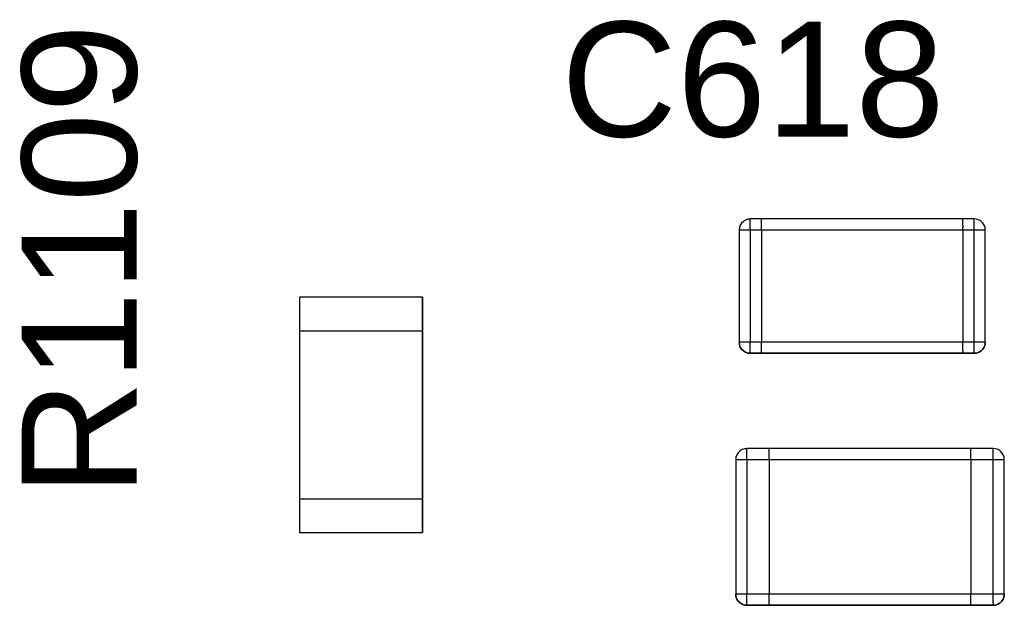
# Model space of a CAD drawing. Header units: inches. Extents: x 0 to 474, y -297 to 0.
# Tile 51 of 256: x 181.68 to 186.08, y -168.95 to -166.34. Entities that reach past the tile are written whole.
import ezdxf

# ---------------------------------------------------------------- set-up
doc = ezdxf.new("R2010")
doc.units = ezdxf.units.IN
doc.header["$MEASUREMENT"] = 0
doc.styles.add('Arial0', font='arial.ttf', dxfattribs={"height": 3.644212})

msp = doc.modelspace()

# ---------------------------------------------------------------- linework, layer by layer
at = {"color": 7, "true_color": 0xffffff}
for p, q in [((184.8961, -167.2686), (184.8951, -167.2796)), ((184.8961, -167.2686), (184.8951, -167.2796)), ((184.9001, -167.2576), (184.8961, -167.2686)), ((184.9001, -167.2576), (184.8961, -167.2686)), ((184.9061, -167.2486), (184.9001, -167.2576)), ((184.9061, -167.2486), (184.9001, -167.2576)), ((184.9141, -167.2406), (184.9061, -167.2486)), ((184.9141, -167.2406), (184.9061, -167.2486)), ((184.9231, -167.2346), (184.9141, -167.2406)), ((184.9231, -167.2346), (184.9141, -167.2406)), ((184.9341, -167.2306), (184.9231, -167.2346)), ((184.9341, -167.2306), (184.9231, -167.2346)), ((184.9451, -167.2296), (184.9341, -167.2306)), ((184.9451, -167.2306), (184.9341, -167.2306)), ((184.9951, -167.2296), (184.9451, -167.2296)), ((184.9451, -167.2296), (184.9451, -167.2306)), ((184.9951, -167.2296), (184.9451, -167.2296)), ((184.9451, -167.2306), (184.9451, -167.2296)), ((184.9451, -167.2346), (184.9451, -167.2306)), ((184.9451, -167.2406), (184.9451, -167.2346)), ((184.9451, -167.2486), (184.9451, -167.2406)), ((184.9451, -167.2576), (184.9451, -167.2486)), ((184.9451, -167.2686), (184.9451, -167.2576)), ((184.9451, -167.2796), (184.9451, -167.2686)), ((185.8951, -167.2296), (184.9951, -167.2296)), ((184.9951, -167.2306), (184.9951, -167.2296)), ((184.9951, -167.2306), (184.9951, -167.2296)), ((185.8951, -167.2296), (184.9951, -167.2296)), ((184.9951, -167.2346), (184.9951, -167.2306)), ((184.9951, -167.2346), (184.9951, -167.2306)), ((184.9951, -167.2406), (184.9951, -167.2346)), ((184.9951, -167.2406), (184.9951, -167.2346)), ((184.9951, -167.2486), (184.9951, -167.2406)), ((184.9951, -167.2486), (184.9951, -167.2406)), ((184.9951, -167.2576), (184.9951, -167.2486)), ((184.9951, -167.2576), (184.9951, -167.2486)), ((184.9951, -167.2686), (184.9951, -167.2576)), ((184.9951, -167.2686), (184.9951, -167.2576)), ((184.9951, -167.2796), (184.9951, -167.2686)), ((184.9951, -167.2796), (184.9951, -167.2686)), ((185.9451, -167.2296), (185.8951, -167.2296)), ((185.8951, -167.2306), (185.8951, -167.2296)), ((185.9451, -167.2296), (185.8951, -167.2296)), ((185.8951, -167.2306), (185.8951, -167.2296)), ((185.8951, -167.2346), (185.8951, -167.2306)), ((185.8951, -167.2346), (185.8951, -167.2306)), ((185.8951, -167.2406), (185.8951, -167.2346)), ((185.8951, -167.2406), (185.8951, -167.2346)), ((185.8951, -167.2486), (185.8951, -167.2406)), ((185.8951, -167.2486), (185.8951, -167.2406)), ((185.8951, -167.2576), (185.8951, -167.2486)), ((185.8951, -167.2576), (185.8951, -167.2486)), ((185.8951, -167.2576), (185.8951, -167.2686)), ((185.8951, -167.2576), (185.8951, -167.2686)), ((185.8951, -167.2796), (185.8951, -167.2686)), ((185.8951, -167.2796), (185.8951, -167.2686)), ((185.9561, -167.2306), (185.9451, -167.2296)), ((185.9561, -167.2306), (185.9451, -167.2296)), ((185.9451, -167.2306), (185.9451, -167.2296)), ((185.9451, -167.2346), (185.9451, -167.2306)), ((185.9451, -167.2406), (185.9451, -167.2346)), ((185.9451, -167.2486), (185.9451, -167.2406)), ((185.9451, -167.2576), (185.9451, -167.2486)), ((185.9451, -167.2686), (185.9451, -167.2576)), ((185.9451, -167.2796), (185.9451, -167.2686)), ((185.9671, -167.2346), (185.9561, -167.2306)), ((185.9671, -167.2346), (185.9561, -167.2306)), ((185.9761, -167.2406), (185.9671, -167.2346)), ((185.9761, -167.2406), (185.9671, -167.2346)), ((185.9841, -167.2486), (185.9761, -167.2406)), ((185.9841, -167.2486), (185.9761, -167.2406)), ((185.9901, -167.2576), (185.9841, -167.2486)), ((185.9901, -167.2576), (185.9841, -167.2486)), ((185.9941, -167.2686), (185.9901, -167.2576)), ((185.9941, -167.2686), (185.9901, -167.2576)), ((185.9951, -167.2796), (185.9941, -167.2686)), ((185.9951, -167.2796), (185.9941, -167.2686)), ((184.8951, -167.2796), (184.8951, -167.7796)), ((184.8951, -167.2796), (184.8951, -167.7796)), ((184.8961, -167.2796), (184.8951, -167.2796)), ((184.9001, -167.2796), (184.8961, -167.2796)), ((184.9061, -167.2796), (184.9001, -167.2796)), ((184.9141, -167.2796), (184.9061, -167.2796)), ((184.9231, -167.2796), (184.9141, -167.2796)), ((184.9341, -167.2796), (184.9231, -167.2796)), ((184.9451, -167.2796), (184.9341, -167.2796)), ((184.9451, -167.2796), (184.9451, -167.7796)), ((184.9951, -167.2796), (184.9451, -167.2796)), ((184.9951, -167.2796), (184.9951, -167.7796)), ((184.9951, -167.2796), (184.9951, -167.7796)), ((185.8951, -167.2796), (184.9951, -167.2796)), ((185.8951, -167.2796), (185.8951, -167.7796)), ((185.8951, -167.2796), (185.8951, -167.7796)), ((185.9451, -167.2796), (185.8951, -167.2796)), ((185.9451, -167.7796), (185.9451, -167.2796)), ((185.9561, -167.2796), (185.9451, -167.2796)), ((185.9671, -167.2796), (185.9561, -167.2796)), ((185.9761, -167.2796), (185.9671, -167.2796)), ((185.9841, -167.2796), (185.9761, -167.2796)), ((185.9901, -167.2796), (185.9841, -167.2796)), ((185.9941, -167.2796), (185.9901, -167.2796)), ((185.9951, -167.2796), (185.9941, -167.2796)), ((185.9951, -167.7796), (185.9951, -167.2796)), ((185.9951, -167.7796), (185.9951, -167.2796)), ((183.48, -167.5796), (182.93, -167.5796)), ((182.93, -167.5796), (182.93, -167.7296)), ((182.93, -167.5796), (182.93, -167.7296)), ((183.48, -167.5796), (182.93, -167.5796)), ((183.48, -167.7296), (183.48, -167.5796)), ((183.48, -167.5796), (183.48, -167.7296)), ((182.93, -167.7296), (182.93, -168.4796)), ((182.93, -167.7296), (182.93, -168.4796)), ((182.93, -167.7296), (183.48, -167.7296)), ((182.93, -167.7296), (182.93, -168.4796)), ((182.93, -167.7296), (183.48, -167.7296)), ((183.48, -168.4796), (183.48, -167.7296)), ((183.48, -167.7296), (183.48, -168.4796)), ((183.48, -167.7296), (183.48, -168.4796)), ((184.8951, -167.7796), (184.8961, -167.7906)), ((184.8961, -167.7906), (184.8951, -167.7796)), ((184.8961, -167.7796), (184.8951, -167.7796)), ((184.9001, -167.7796), (184.8961, -167.7796)), ((184.8961, -167.7906), (184.9001, -167.8016)), ((184.9001, -167.8016), (184.8961, -167.7906)), ((184.9061, -167.7796), (184.9001, -167.7796)), ((184.9141, -167.7796), (184.9061, -167.7796)), ((184.9231, -167.7796), (184.9141, -167.7796)), ((184.9341, -167.7796), (184.9231, -167.7796)), ((184.9451, -167.7796), (184.9341, -167.7796)), ((184.9451, -167.7906), (184.9451, -167.7796)), ((184.9951, -167.7796), (184.9451, -167.7796)), ((184.9451, -167.8016), (184.9451, -167.7906)), ((184.9951, -167.7906), (184.9951, -167.7796)), ((184.9951, -167.7906), (184.9951, -167.7796)), ((185.8951, -167.7796), (184.9951, -167.7796)), ((184.9951, -167.8016), (184.9951, -167.7906)), ((184.9951, -167.8016), (184.9951, -167.7906)), ((185.8951, -167.7906), (185.8951, -167.7796)), ((185.8951, -167.7906), (185.8951, -167.7796)), ((185.9451, -167.7796), (185.8951, -167.7796)), ((185.8951, -167.8016), (185.8951, -167.7906)), ((185.8951, -167.8016), (185.8951, -167.7906)), ((185.9451, -167.7906), (185.9451, -167.7796)), ((185.9561, -167.7796), (185.9451, -167.7796)), ((185.9451, -167.8016), (185.9451, -167.7906)), ((185.9671, -167.7796), (185.9561, -167.7796)), ((185.9761, -167.7796), (185.9671, -167.7796)), ((185.9841, -167.7796), (185.9761, -167.7796)), ((185.9901, -167.7796), (185.9841, -167.7796)), ((185.9941, -167.7796), (185.9901, -167.7796)), ((185.9901, -167.8016), (185.9941, -167.7906)), ((185.9941, -167.7906), (185.9901, -167.8016)), ((185.9941, -167.7906), (185.9951, -167.7796)), ((185.9951, -167.7796), (185.9941, -167.7906)), ((185.9951, -167.7796), (185.9941, -167.7796)), ((184.9001, -167.8016), (184.9061, -167.8106)), ((184.9061, -167.8106), (184.9001, -167.8016)), ((184.9061, -167.8106), (184.9141, -167.8186)), ((184.9141, -167.8186), (184.9061, -167.8106)), ((184.9141, -167.8186), (184.9231, -167.8246)), ((184.9231, -167.8246), (184.9141, -167.8186)), ((184.9231, -167.8246), (184.9341, -167.8286)), ((184.9341, -167.8286), (184.9231, -167.8246)), ((184.9341, -167.8286), (184.9451, -167.8286)), ((184.9451, -167.8296), (184.9341, -167.8286)), ((184.9451, -167.8106), (184.9451, -167.8016)), ((184.9451, -167.8186), (184.9451, -167.8106)), ((184.9451, -167.8246), (184.9451, -167.8186)), ((184.9451, -167.8286), (184.9451, -167.8246)), ((184.9451, -167.8286), (184.9451, -167.8296)), ((184.9451, -167.8296), (184.9451, -167.8286)), ((184.9451, -167.8296), (184.9951, -167.8296)), ((184.9951, -167.8296), (184.9451, -167.8296)), ((184.9951, -167.8106), (184.9951, -167.8016)), ((184.9951, -167.8106), (184.9951, -167.8016)), ((184.9951, -167.8186), (184.9951, -167.8106)), ((184.9951, -167.8186), (184.9951, -167.8106)), ((184.9951, -167.8246), (184.9951, -167.8186)), ((184.9951, -167.8246), (184.9951, -167.8186)), ((184.9951, -167.8286), (184.9951, -167.8246)), ((184.9951, -167.8286), (184.9951, -167.8246)), ((184.9951, -167.8296), (184.9951, -167.8286)), ((184.9951, -167.8296), (184.9951, -167.8286)), ((184.9951, -167.8296), (185.8951, -167.8296)), ((185.8951, -167.8296), (184.9951, -167.8296)), ((185.8951, -167.8106), (185.8951, -167.8016)), ((185.8951, -167.8106), (185.8951, -167.8016)), ((185.8951, -167.8186), (185.8951, -167.8106)), ((185.8951, -167.8186), (185.8951, -167.8106)), ((185.8951, -167.8186), (185.8951, -167.8246)), ((185.8951, -167.8186), (185.8951, -167.8246)), ((185.8951, -167.8286), (185.8951, -167.8246)), ((185.8951, -167.8286), (185.8951, -167.8246)), ((185.8951, -167.8296), (185.8951, -167.8286)), ((185.8951, -167.8296), (185.8951, -167.8286)), ((185.8951, -167.8296), (185.9451, -167.8296)), ((185.9451, -167.8296), (185.8951, -167.8296)), ((185.9451, -167.8106), (185.9451, -167.8016)), ((185.9451, -167.8186), (185.9451, -167.8106)), ((185.9451, -167.8246), (185.9451, -167.8186)), ((185.9451, -167.8286), (185.9451, -167.8246)), ((185.9451, -167.8296), (185.9561, -167.8286)), ((185.9561, -167.8286), (185.9451, -167.8296)), ((185.9451, -167.8296), (185.9451, -167.8286)), ((185.9561, -167.8286), (185.9671, -167.8246)), ((185.9671, -167.8246), (185.9561, -167.8286)), ((185.9671, -167.8246), (185.9761, -167.8186)), ((185.9761, -167.8186), (185.9671, -167.8246)), ((185.9761, -167.8186), (185.9841, -167.8106)), ((185.9841, -167.8106), (185.9761, -167.8186)), ((185.9841, -167.8106), (185.9901, -167.8016)), ((185.9901, -167.8016), (185.9841, -167.8106)), ((184.885, -168.2826), (184.881, -168.2936)), ((184.885, -168.2826), (184.881, -168.2936)), ((184.885, -168.2826), (184.881, -168.2936)), ((184.891, -168.2736), (184.885, -168.2826)), ((184.891, -168.2736), (184.885, -168.2826)), ((184.891, -168.2736), (184.885, -168.2826)), ((184.899, -168.2656), (184.891, -168.2736)), ((184.899, -168.2656), (184.891, -168.2736)), ((184.899, -168.2656), (184.891, -168.2736)), ((184.908, -168.2596), (184.899, -168.2656)), ((184.908, -168.2596), (184.899, -168.2656)), ((184.908, -168.2596), (184.899, -168.2656)), ((184.919, -168.2556), (184.908, -168.2596)), ((184.919, -168.2556), (184.908, -168.2596)), ((184.919, -168.2556), (184.908, -168.2596)), ((184.93, -168.2546), (184.919, -168.2556)), ((184.93, -168.2546), (184.919, -168.2556)), ((184.93, -168.2556), (184.919, -168.2556)), ((185.03, -168.2546), (184.93, -168.2546)), ((184.93, -168.2546), (184.93, -168.2556)), ((185.03, -168.2546), (184.93, -168.2546)), ((185.03, -168.2546), (184.93, -168.2546)), ((184.93, -168.2556), (184.93, -168.2546)), ((184.93, -168.2556), (184.93, -168.2546)), ((184.93, -168.2596), (184.93, -168.2556)), ((184.93, -168.2596), (184.93, -168.2556)), ((184.93, -168.2656), (184.93, -168.2596)), ((184.93, -168.2656), (184.93, -168.2596)), ((184.93, -168.2736), (184.93, -168.2656)), ((184.93, -168.2736), (184.93, -168.2656)), ((184.93, -168.2826), (184.93, -168.2736)), ((184.93, -168.2826), (184.93, -168.2736)), ((184.93, -168.2936), (184.93, -168.2826)), ((184.93, -168.2936), (184.93, -168.2826)), ((185.93, -168.2546), (185.03, -168.2546)), ((185.03, -168.2556), (185.03, -168.2546)), ((185.03, -168.2556), (185.03, -168.2546)), ((185.93, -168.2546), (185.03, -168.2546)), ((185.03, -168.2556), (185.03, -168.2546)), ((185.03, -168.2556), (185.03, -168.2546)), ((185.93, -168.2546), (185.03, -168.2546)), ((185.03, -168.2596), (185.03, -168.2556)), ((185.03, -168.2596), (185.03, -168.2556)), ((185.03, -168.2596), (185.03, -168.2556)), ((185.03, -168.2596), (185.03, -168.2556)), ((185.03, -168.2656), (185.03, -168.2596)), ((185.03, -168.2656), (185.03, -168.2596)), ((185.03, -168.2656), (185.03, -168.2596)), ((185.03, -168.2656), (185.03, -168.2596)), ((185.03, -168.2736), (185.03, -168.2656)), ((185.03, -168.2736), (185.03, -168.2656)), ((185.03, -168.2736), (185.03, -168.2656)), ((185.03, -168.2736), (185.03, -168.2656)), ((185.03, -168.2826), (185.03, -168.2736)), ((185.03, -168.2826), (185.03, -168.2736)), ((185.03, -168.2826), (185.03, -168.2736)), ((185.03, -168.2826), (185.03, -168.2736)), ((185.03, -168.2936), (185.03, -168.2826)), ((185.03, -168.2936), (185.03, -168.2826)), ((185.03, -168.2936), (185.03, -168.2826)), ((185.03, -168.2936), (185.03, -168.2826)), ((186.03, -168.2546), (185.93, -168.2546)), ((185.93, -168.2556), (185.93, -168.2546)), ((186.03, -168.2546), (185.93, -168.2546)), ((185.93, -168.2556), (185.93, -168.2546)), ((185.93, -168.2556), (185.93, -168.2546)), ((186.03, -168.2546), (185.93, -168.2546)), ((185.93, -168.2556), (185.93, -168.2546)), ((185.93, -168.2596), (185.93, -168.2556)), ((185.93, -168.2596), (185.93, -168.2556)), ((185.93, -168.2596), (185.93, -168.2556)), ((185.93, -168.2596), (185.93, -168.2556)), ((185.93, -168.2656), (185.93, -168.2596)), ((185.93, -168.2656), (185.93, -168.2596)), ((185.93, -168.2656), (185.93, -168.2596)), ((185.93, -168.2656), (185.93, -168.2596)), ((185.93, -168.2736), (185.93, -168.2656)), ((185.93, -168.2736), (185.93, -168.2656)), ((185.93, -168.2736), (185.93, -168.2656)), ((185.93, -168.2736), (185.93, -168.2656)), ((185.93, -168.2826), (185.93, -168.2736)), ((185.93, -168.2826), (185.93, -168.2736)), ((185.93, -168.2826), (185.93, -168.2736)), ((185.93, -168.2826), (185.93, -168.2736)), ((185.93, -168.2936), (185.93, -168.2826)), ((185.93, -168.2936), (185.93, -168.2826)), ((185.93, -168.2936), (185.93, -168.2826)), ((185.93, -168.2936), (185.93, -168.2826)), ((186.041, -168.2556), (186.03, -168.2546)), ((186.041, -168.2556), (186.03, -168.2546)), ((186.041, -168.2556), (186.03, -168.2546)), ((186.03, -168.2556), (186.03, -168.2546)), ((186.03, -168.2556), (186.03, -168.2546)), ((186.03, -168.2596), (186.03, -168.2556)), ((186.03, -168.2596), (186.03, -168.2556)), ((186.03, -168.2656), (186.03, -168.2596)), ((186.03, -168.2656), (186.03, -168.2596)), ((186.03, -168.2736), (186.03, -168.2656)), ((186.03, -168.2736), (186.03, -168.2656)), ((186.03, -168.2826), (186.03, -168.2736)), ((186.03, -168.2826), (186.03, -168.2736)), ((186.03, -168.2936), (186.03, -168.2826)), ((186.03, -168.2936), (186.03, -168.2826)), ((186.052, -168.2596), (186.041, -168.2556)), ((186.052, -168.2596), (186.041, -168.2556)), ((186.052, -168.2596), (186.041, -168.2556)), ((186.061, -168.2656), (186.052, -168.2596)), ((186.061, -168.2656), (186.052, -168.2596)), ((186.061, -168.2656), (186.052, -168.2596)), ((186.069, -168.2736), (186.061, -168.2656)), ((186.069, -168.2736), (186.061, -168.2656)), ((186.069, -168.2736), (186.061, -168.2656)), ((186.075, -168.2826), (186.069, -168.2736)), ((186.075, -168.2826), (186.069, -168.2736)), ((186.075, -168.2826), (186.069, -168.2736)), ((186.079, -168.2936), (186.075, -168.2826)), ((186.079, -168.2936), (186.075, -168.2826)), ((186.079, -168.2936), (186.075, -168.2826)), ((184.881, -168.2936), (184.88, -168.3046)), ((184.881, -168.2936), (184.88, -168.3046)), ((184.881, -168.2936), (184.88, -168.3046)), ((184.88, -168.3046), (184.88, -168.9046)), ((184.88, -168.3046), (184.88, -168.9046)), ((184.88, -168.3046), (184.88, -168.9046)), ((184.881, -168.3046), (184.88, -168.3046)), ((184.881, -168.3046), (184.88, -168.3046)), ((184.885, -168.3046), (184.881, -168.3046)), ((184.885, -168.3046), (184.881, -168.3046)), ((184.891, -168.3046), (184.885, -168.3046)), ((184.891, -168.3046), (184.885, -168.3046)), ((184.899, -168.3046), (184.891, -168.3046)), ((184.899, -168.3046), (184.891, -168.3046)), ((184.908, -168.3046), (184.899, -168.3046)), ((184.908, -168.3046), (184.899, -168.3046)), ((184.919, -168.3046), (184.908, -168.3046)), ((184.919, -168.3046), (184.908, -168.3046)), ((184.93, -168.3046), (184.919, -168.3046)), ((184.93, -168.3046), (184.919, -168.3046)), ((184.93, -168.3046), (184.93, -168.2936)), ((184.93, -168.3046), (184.93, -168.2936)), ((184.93, -168.3046), (184.93, -168.9046)), ((185.03, -168.3046), (184.93, -168.3046)), ((184.93, -168.3046), (184.93, -168.9046)), ((185.03, -168.3046), (184.93, -168.3046)), ((185.03, -168.3046), (185.03, -168.2936)), ((185.03, -168.3046), (185.03, -168.2936)), ((185.03, -168.3046), (185.03, -168.2936)), ((185.03, -168.3046), (185.03, -168.2936)), ((185.03, -168.3046), (185.03, -168.9046)), ((185.03, -168.3046), (185.03, -168.9046)), ((185.03, -168.3046), (185.03, -168.9046)), ((185.03, -168.3046), (185.03, -168.9046)), ((185.93, -168.3046), (185.03, -168.3046)), ((185.93, -168.3046), (185.03, -168.3046)), ((185.93, -168.3046), (185.93, -168.2936)), ((185.93, -168.3046), (185.93, -168.2936)), ((185.93, -168.3046), (185.93, -168.2936)), ((185.93, -168.3046), (185.93, -168.2936)), ((185.93, -168.3046), (185.93, -168.9046)), ((185.93, -168.3046), (185.93, -168.9046)), ((185.93, -168.3046), (185.93, -168.9046)), ((185.93, -168.3046), (185.93, -168.9046)), ((186.03, -168.3046), (185.93, -168.3046)), ((186.03, -168.3046), (185.93, -168.3046)), ((186.03, -168.3046), (186.03, -168.2936)), ((186.03, -168.3046), (186.03, -168.2936)), ((186.03, -168.9046), (186.03, -168.3046)), ((186.041, -168.3046), (186.03, -168.3046)), ((186.03, -168.9046), (186.03, -168.3046)), ((186.041, -168.3046), (186.03, -168.3046)), ((186.052, -168.3046), (186.041, -168.3046)), ((186.052, -168.3046), (186.041, -168.3046)), ((186.061, -168.3046), (186.052, -168.3046)), ((186.061, -168.3046), (186.052, -168.3046)), ((186.069, -168.3046), (186.061, -168.3046)), ((186.069, -168.3046), (186.061, -168.3046)), ((186.075, -168.3046), (186.069, -168.3046)), ((186.075, -168.3046), (186.069, -168.3046)), ((186.079, -168.3046), (186.075, -168.3046)), ((186.079, -168.3046), (186.075, -168.3046)), ((186.08, -168.3046), (186.079, -168.2936)), ((186.08, -168.3046), (186.079, -168.2936)), ((186.08, -168.3046), (186.079, -168.2936)), ((186.08, -168.3046), (186.079, -168.3046)), ((186.08, -168.3046), (186.079, -168.3046)), ((186.08, -168.9046), (186.08, -168.3046)), ((186.08, -168.9046), (186.08, -168.3046)), ((186.08, -168.9046), (186.08, -168.3046)), ((182.93, -168.4796), (182.93, -168.6296)), ((182.93, -168.4796), (182.93, -168.6296)), ((182.93, -168.4796), (183.48, -168.4796)), ((182.93, -168.4796), (183.48, -168.4796)), ((183.48, -168.6296), (183.48, -168.4796)), ((183.48, -168.4796), (183.48, -168.6296)), ((182.93, -168.6296), (183.48, -168.6296)), ((182.93, -168.6296), (183.48, -168.6296)), ((184.88, -168.9046), (184.881, -168.9156)), ((184.881, -168.9156), (184.88, -168.9046)), ((184.881, -168.9156), (184.88, -168.9046)), ((184.881, -168.9046), (184.88, -168.9046)), ((184.881, -168.9046), (184.88, -168.9046)), ((184.885, -168.9046), (184.881, -168.9046)), ((184.885, -168.9046), (184.881, -168.9046)), ((184.881, -168.9156), (184.885, -168.9266)), ((184.885, -168.9266), (184.881, -168.9156)), ((184.885, -168.9266), (184.881, -168.9156)), ((184.891, -168.9046), (184.885, -168.9046)), ((184.891, -168.9046), (184.885, -168.9046)), ((184.885, -168.9266), (184.891, -168.9356)), ((184.891, -168.9356), (184.885, -168.9266)), ((184.891, -168.9356), (184.885, -168.9266)), ((184.899, -168.9046), (184.891, -168.9046)), ((184.899, -168.9046), (184.891, -168.9046)), ((184.891, -168.9356), (184.899, -168.9436)), ((184.899, -168.9436), (184.891, -168.9356)), ((184.899, -168.9436), (184.891, -168.9356)), ((184.908, -168.9046), (184.899, -168.9046)), ((184.908, -168.9046), (184.899, -168.9046)), ((184.899, -168.9436), (184.908, -168.9496)), ((184.908, -168.9496), (184.899, -168.9436)), ((184.908, -168.9496), (184.899, -168.9436)), ((184.919, -168.9046), (184.908, -168.9046)), ((184.919, -168.9046), (184.908, -168.9046)), ((184.93, -168.9046), (184.919, -168.9046)), ((184.93, -168.9046), (184.919, -168.9046)), ((184.93, -168.9156), (184.93, -168.9046)), ((185.03, -168.9046), (184.93, -168.9046)), ((184.93, -168.9156), (184.93, -168.9046)), ((185.03, -168.9046), (184.93, -168.9046)), ((184.93, -168.9266), (184.93, -168.9156)), ((184.93, -168.9266), (184.93, -168.9156)), ((184.93, -168.9356), (184.93, -168.9266)), ((184.93, -168.9356), (184.93, -168.9266)), ((184.93, -168.9436), (184.93, -168.9356)), ((184.93, -168.9436), (184.93, -168.9356)), ((184.93, -168.9496), (184.93, -168.9436)), ((184.93, -168.9496), (184.93, -168.9436)), ((185.03, -168.9156), (185.03, -168.9046)), ((185.03, -168.9156), (185.03, -168.9046)), ((185.03, -168.9156), (185.03, -168.9046)), ((185.03, -168.9156), (185.03, -168.9046)), ((185.93, -168.9046), (185.03, -168.9046)), ((185.93, -168.9046), (185.03, -168.9046)), ((185.03, -168.9266), (185.03, -168.9156)), ((185.03, -168.9266), (185.03, -168.9156)), ((185.03, -168.9266), (185.03, -168.9156)), ((185.03, -168.9266), (185.03, -168.9156)), ((185.03, -168.9356), (185.03, -168.9266)), ((185.03, -168.9356), (185.03, -168.9266)), ((185.03, -168.9356), (185.03, -168.9266)), ((185.03, -168.9356), (185.03, -168.9266)), ((185.03, -168.9436), (185.03, -168.9356)), ((185.03, -168.9436), (185.03, -168.9356)), ((185.03, -168.9436), (185.03, -168.9356)), ((185.03, -168.9436), (185.03, -168.9356)), ((185.03, -168.9496), (185.03, -168.9436)), ((185.03, -168.9496), (185.03, -168.9436)), ((185.03, -168.9496), (185.03, -168.9436)), ((185.03, -168.9496), (185.03, -168.9436)), ((185.93, -168.9156), (185.93, -168.9046)), ((185.93, -168.9156), (185.93, -168.9046)), ((185.93, -168.9156), (185.93, -168.9046)), ((185.93, -168.9156), (185.93, -168.9046)), ((186.03, -168.9046), (185.93, -168.9046)), ((186.03, -168.9046), (185.93, -168.9046)), ((185.93, -168.9266), (185.93, -168.9156)), ((185.93, -168.9266), (185.93, -168.9156)), ((185.93, -168.9266), (185.93, -168.9156)), ((185.93, -168.9266), (185.93, -168.9156)), ((185.93, -168.9356), (185.93, -168.9266)), ((185.93, -168.9356), (185.93, -168.9266)), ((185.93, -168.9356), (185.93, -168.9266)), ((185.93, -168.9356), (185.93, -168.9266)), ((185.93, -168.9436), (185.93, -168.9356)), ((185.93, -168.9436), (185.93, -168.9356)), ((185.93, -168.9436), (185.93, -168.9356)), ((185.93, -168.9436), (185.93, -168.9356)), ((185.93, -168.9496), (185.93, -168.9436)), ((185.93, -168.9496), (185.93, -168.9436)), ((185.93, -168.9496), (185.93, -168.9436)), ((185.93, -168.9496), (185.93, -168.9436)), ((186.03, -168.9156), (186.03, -168.9046)), ((186.041, -168.9046), (186.03, -168.9046)), ((186.03, -168.9156), (186.03, -168.9046)), ((186.041, -168.9046), (186.03, -168.9046)), ((186.03, -168.9266), (186.03, -168.9156)), ((186.03, -168.9266), (186.03, -168.9156)), ((186.03, -168.9356), (186.03, -168.9266)), ((186.03, -168.9356), (186.03, -168.9266)), ((186.03, -168.9436), (186.03, -168.9356)), ((186.03, -168.9436), (186.03, -168.9356)), ((186.03, -168.9436), (186.03, -168.9496)), ((186.03, -168.9436), (186.03, -168.9496)), ((186.052, -168.9046), (186.041, -168.9046)), ((186.052, -168.9046), (186.041, -168.9046)), ((186.061, -168.9046), (186.052, -168.9046)), ((186.061, -168.9046), (186.052, -168.9046)), ((186.052, -168.9496), (186.061, -168.9436)), ((186.061, -168.9436), (186.052, -168.9496)), ((186.061, -168.9436), (186.052, -168.9496)), ((186.069, -168.9046), (186.061, -168.9046)), ((186.069, -168.9046), (186.061, -168.9046)), ((186.061, -168.9436), (186.069, -168.9356)), ((186.069, -168.9356), (186.061, -168.9436)), ((186.069, -168.9356), (186.061, -168.9436)), ((186.075, -168.9046), (186.069, -168.9046)), ((186.075, -168.9046), (186.069, -168.9046)), ((186.069, -168.9356), (186.075, -168.9266)), ((186.075, -168.9266), (186.069, -168.9356)), ((186.075, -168.9266), (186.069, -168.9356)), ((186.079, -168.9046), (186.075, -168.9046)), ((186.079, -168.9046), (186.075, -168.9046)), ((186.075, -168.9266), (186.079, -168.9156)), ((186.079, -168.9156), (186.075, -168.9266)), ((186.079, -168.9156), (186.075, -168.9266)), ((186.079, -168.9156), (186.08, -168.9046)), ((186.08, -168.9046), (186.079, -168.9156)), ((186.08, -168.9046), (186.079, -168.9156)), ((186.08, -168.9046), (186.079, -168.9046)), ((186.08, -168.9046), (186.079, -168.9046)), ((184.908, -168.9496), (184.919, -168.9536)), ((184.919, -168.9536), (184.908, -168.9496)), ((184.919, -168.9536), (184.908, -168.9496)), ((184.919, -168.9536), (184.93, -168.9536)), ((184.93, -168.9546), (184.919, -168.9536)), ((184.93, -168.9546), (184.919, -168.9536)), ((184.93, -168.9536), (184.93, -168.9496)), ((184.93, -168.9536), (184.93, -168.9496)), ((184.93, -168.9536), (184.93, -168.9546)), ((184.93, -168.9546), (184.93, -168.9536)), ((184.93, -168.9546), (184.93, -168.9536)), ((184.93, -168.9546), (185.03, -168.9546)), ((185.03, -168.9546), (184.93, -168.9546)), ((185.03, -168.9546), (184.93, -168.9546)), ((185.03, -168.9536), (185.03, -168.9496)), ((185.03, -168.9536), (185.03, -168.9496)), ((185.03, -168.9536), (185.03, -168.9496)), ((185.03, -168.9536), (185.03, -168.9496)), ((185.03, -168.9546), (185.03, -168.9536)), ((185.03, -168.9546), (185.03, -168.9536)), ((185.03, -168.9546), (185.03, -168.9536)), ((185.03, -168.9546), (185.03, -168.9536)), ((185.03, -168.9546), (185.93, -168.9546)), ((185.93, -168.9546), (185.03, -168.9546)), ((185.93, -168.9546), (185.03, -168.9546)), ((185.93, -168.9536), (185.93, -168.9496)), ((185.93, -168.9536), (185.93, -168.9496)), ((185.93, -168.9536), (185.93, -168.9496)), ((185.93, -168.9536), (185.93, -168.9496)), ((185.93, -168.9546), (185.93, -168.9536)), ((185.93, -168.9546), (185.93, -168.9536)), ((185.93, -168.9546), (185.93, -168.9536)), ((185.93, -168.9546), (185.93, -168.9536)), ((185.93, -168.9546), (186.03, -168.9546)), ((186.03, -168.9546), (185.93, -168.9546)), ((186.03, -168.9546), (185.93, -168.9546)), ((186.03, -168.9536), (186.03, -168.9496)), ((186.03, -168.9536), (186.03, -168.9496)), ((186.03, -168.9546), (186.041, -168.9536)), ((186.041, -168.9536), (186.03, -168.9546)), ((186.041, -168.9536), (186.03, -168.9546)), ((186.03, -168.9546), (186.03, -168.9536)), ((186.03, -168.9546), (186.03, -168.9536)), ((186.041, -168.9536), (186.052, -168.9496)), ((186.052, -168.9496), (186.041, -168.9536)), ((186.052, -168.9496), (186.041, -168.9536))]:
    msp.add_line(p, q, dxfattribs=at)
at = {"color": 18, "true_color": 0x000000}
for p, q in [((184.8961, -167.2686), (184.8951, -167.2796)), ((184.8961, -167.2686), (184.8951, -167.2796)), ((184.9001, -167.2576), (184.8961, -167.2686)), ((184.9001, -167.2576), (184.8961, -167.2686)), ((184.9061, -167.2486), (184.9001, -167.2576)), ((184.9061, -167.2486), (184.9001, -167.2576)), ((184.9141, -167.2406), (184.9061, -167.2486)), ((184.9141, -167.2406), (184.9061, -167.2486)), ((184.9231, -167.2346), (184.9141, -167.2406)), ((184.9231, -167.2346), (184.9141, -167.2406)), ((184.9341, -167.2306), (184.9231, -167.2346)), ((184.9341, -167.2306), (184.9231, -167.2346)), ((184.9451, -167.2296), (184.9341, -167.2306)), ((184.9451, -167.2306), (184.9341, -167.2306)), ((184.9951, -167.2296), (184.9451, -167.2296)), ((184.9451, -167.2296), (184.9451, -167.2306)), ((184.9951, -167.2296), (184.9451, -167.2296)), ((184.9451, -167.2306), (184.9451, -167.2296)), ((184.9451, -167.2346), (184.9451, -167.2306)), ((184.9451, -167.2406), (184.9451, -167.2346)), ((184.9451, -167.2486), (184.9451, -167.2406)), ((184.9451, -167.2576), (184.9451, -167.2486)), ((184.9451, -167.2686), (184.9451, -167.2576)), ((184.9451, -167.2796), (184.9451, -167.2686)), ((185.8951, -167.2296), (184.9951, -167.2296)), ((184.9951, -167.2306), (184.9951, -167.2296)), ((184.9951, -167.2306), (184.9951, -167.2296)), ((185.8951, -167.2296), (184.9951, -167.2296)), ((184.9951, -167.2346), (184.9951, -167.2306)), ((184.9951, -167.2346), (184.9951, -167.2306)), ((184.9951, -167.2406), (184.9951, -167.2346)), ((184.9951, -167.2406), (184.9951, -167.2346)), ((184.9951, -167.2486), (184.9951, -167.2406)), ((184.9951, -167.2486), (184.9951, -167.2406)), ((184.9951, -167.2576), (184.9951, -167.2486)), ((184.9951, -167.2576), (184.9951, -167.2486)), ((184.9951, -167.2686), (184.9951, -167.2576)), ((184.9951, -167.2686), (184.9951, -167.2576)), ((184.9951, -167.2796), (184.9951, -167.2686)), ((184.9951, -167.2796), (184.9951, -167.2686)), ((185.9451, -167.2296), (185.8951, -167.2296)), ((185.8951, -167.2306), (185.8951, -167.2296)), ((185.9451, -167.2296), (185.8951, -167.2296)), ((185.8951, -167.2306), (185.8951, -167.2296)), ((185.8951, -167.2346), (185.8951, -167.2306)), ((185.8951, -167.2346), (185.8951, -167.2306)), ((185.8951, -167.2406), (185.8951, -167.2346)), ((185.8951, -167.2406), (185.8951, -167.2346)), ((185.8951, -167.2486), (185.8951, -167.2406)), ((185.8951, -167.2486), (185.8951, -167.2406)), ((185.8951, -167.2576), (185.8951, -167.2486)), ((185.8951, -167.2576), (185.8951, -167.2486)), ((185.8951, -167.2576), (185.8951, -167.2686)), ((185.8951, -167.2576), (185.8951, -167.2686)), ((185.8951, -167.2796), (185.8951, -167.2686)), ((185.8951, -167.2796), (185.8951, -167.2686)), ((185.9561, -167.2306), (185.9451, -167.2296)), ((185.9561, -167.2306), (185.9451, -167.2296)), ((185.9451, -167.2306), (185.9451, -167.2296)), ((185.9451, -167.2346), (185.9451, -167.2306)), ((185.9451, -167.2406), (185.9451, -167.2346)), ((185.9451, -167.2486), (185.9451, -167.2406)), ((185.9451, -167.2576), (185.9451, -167.2486)), ((185.9451, -167.2686), (185.9451, -167.2576)), ((185.9451, -167.2796), (185.9451, -167.2686)), ((185.9671, -167.2346), (185.9561, -167.2306)), ((185.9671, -167.2346), (185.9561, -167.2306)), ((185.9761, -167.2406), (185.9671, -167.2346)), ((185.9761, -167.2406), (185.9671, -167.2346)), ((185.9841, -167.2486), (185.9761, -167.2406)), ((185.9841, -167.2486), (185.9761, -167.2406)), ((185.9901, -167.2576), (185.9841, -167.2486)), ((185.9901, -167.2576), (185.9841, -167.2486)), ((185.9941, -167.2686), (185.9901, -167.2576)), ((185.9941, -167.2686), (185.9901, -167.2576)), ((185.9951, -167.2796), (185.9941, -167.2686)), ((185.9951, -167.2796), (185.9941, -167.2686)), ((184.8951, -167.2796), (184.8951, -167.7796)), ((184.8951, -167.2796), (184.8951, -167.7796)), ((184.8961, -167.2796), (184.8951, -167.2796)), ((184.9001, -167.2796), (184.8961, -167.2796)), ((184.9061, -167.2796), (184.9001, -167.2796)), ((184.9141, -167.2796), (184.9061, -167.2796)), ((184.9231, -167.2796), (184.9141, -167.2796)), ((184.9341, -167.2796), (184.9231, -167.2796)), ((184.9451, -167.2796), (184.9341, -167.2796)), ((184.9451, -167.2796), (184.9451, -167.7796)), ((184.9951, -167.2796), (184.9451, -167.2796)), ((184.9951, -167.2796), (184.9951, -167.7796)), ((184.9951, -167.2796), (184.9951, -167.7796)), ((185.8951, -167.2796), (184.9951, -167.2796)), ((185.8951, -167.2796), (185.8951, -167.7796)), ((185.8951, -167.2796), (185.8951, -167.7796)), ((185.9451, -167.2796), (185.8951, -167.2796)), ((185.9451, -167.7796), (185.9451, -167.2796)), ((185.9561, -167.2796), (185.9451, -167.2796)), ((185.9671, -167.2796), (185.9561, -167.2796)), ((185.9761, -167.2796), (185.9671, -167.2796)), ((185.9841, -167.2796), (185.9761, -167.2796)), ((185.9901, -167.2796), (185.9841, -167.2796)), ((185.9941, -167.2796), (185.9901, -167.2796)), ((185.9951, -167.2796), (185.9941, -167.2796)), ((185.9951, -167.7796), (185.9951, -167.2796)), ((185.9951, -167.7796), (185.9951, -167.2796)), ((183.48, -167.5796), (182.93, -167.5796)), ((182.93, -167.5796), (182.93, -167.7296)), ((182.93, -167.5796), (182.93, -167.7296)), ((183.48, -167.5796), (182.93, -167.5796)), ((183.48, -167.7296), (183.48, -167.5796)), ((183.48, -167.5796), (183.48, -167.7296)), ((182.93, -167.7296), (182.93, -168.4796)), ((182.93, -167.7296), (182.93, -168.4796)), ((182.93, -167.7296), (183.48, -167.7296)), ((182.93, -167.7296), (182.93, -168.4796)), ((182.93, -167.7296), (183.48, -167.7296)), ((183.48, -168.4796), (183.48, -167.7296)), ((183.48, -167.7296), (183.48, -168.4796)), ((183.48, -167.7296), (183.48, -168.4796)), ((184.8951, -167.7796), (184.8961, -167.7906)), ((184.8961, -167.7906), (184.8951, -167.7796)), ((184.8961, -167.7796), (184.8951, -167.7796)), ((184.9001, -167.7796), (184.8961, -167.7796)), ((184.8961, -167.7906), (184.9001, -167.8016)), ((184.9001, -167.8016), (184.8961, -167.7906)), ((184.9061, -167.7796), (184.9001, -167.7796)), ((184.9141, -167.7796), (184.9061, -167.7796)), ((184.9231, -167.7796), (184.9141, -167.7796)), ((184.9341, -167.7796), (184.9231, -167.7796)), ((184.9451, -167.7796), (184.9341, -167.7796)), ((184.9451, -167.7906), (184.9451, -167.7796)), ((184.9951, -167.7796), (184.9451, -167.7796)), ((184.9451, -167.8016), (184.9451, -167.7906)), ((184.9951, -167.7906), (184.9951, -167.7796)), ((184.9951, -167.7906), (184.9951, -167.7796)), ((185.8951, -167.7796), (184.9951, -167.7796)), ((184.9951, -167.8016), (184.9951, -167.7906)), ((184.9951, -167.8016), (184.9951, -167.7906)), ((185.8951, -167.7906), (185.8951, -167.7796)), ((185.8951, -167.7906), (185.8951, -167.7796)), ((185.9451, -167.7796), (185.8951, -167.7796)), ((185.8951, -167.8016), (185.8951, -167.7906)), ((185.8951, -167.8016), (185.8951, -167.7906)), ((185.9451, -167.7906), (185.9451, -167.7796)), ((185.9561, -167.7796), (185.9451, -167.7796)), ((185.9451, -167.8016), (185.9451, -167.7906)), ((185.9671, -167.7796), (185.9561, -167.7796)), ((185.9761, -167.7796), (185.9671, -167.7796)), ((185.9841, -167.7796), (185.9761, -167.7796)), ((185.9901, -167.7796), (185.9841, -167.7796)), ((185.9941, -167.7796), (185.9901, -167.7796)), ((185.9901, -167.8016), (185.9941, -167.7906)), ((185.9941, -167.7906), (185.9901, -167.8016)), ((185.9941, -167.7906), (185.9951, -167.7796)), ((185.9951, -167.7796), (185.9941, -167.7906)), ((185.9951, -167.7796), (185.9941, -167.7796)), ((184.9001, -167.8016), (184.9061, -167.8106)), ((184.9061, -167.8106), (184.9001, -167.8016)), ((184.9061, -167.8106), (184.9141, -167.8186)), ((184.9141, -167.8186), (184.9061, -167.8106)), ((184.9141, -167.8186), (184.9231, -167.8246)), ((184.9231, -167.8246), (184.9141, -167.8186)), ((184.9231, -167.8246), (184.9341, -167.8286)), ((184.9341, -167.8286), (184.9231, -167.8246)), ((184.9341, -167.8286), (184.9451, -167.8286)), ((184.9451, -167.8296), (184.9341, -167.8286)), ((184.9451, -167.8106), (184.9451, -167.8016)), ((184.9451, -167.8186), (184.9451, -167.8106)), ((184.9451, -167.8246), (184.9451, -167.8186)), ((184.9451, -167.8286), (184.9451, -167.8246)), ((184.9451, -167.8286), (184.9451, -167.8296)), ((184.9451, -167.8296), (184.9451, -167.8286)), ((184.9451, -167.8296), (184.9951, -167.8296)), ((184.9951, -167.8296), (184.9451, -167.8296)), ((184.9951, -167.8106), (184.9951, -167.8016)), ((184.9951, -167.8106), (184.9951, -167.8016)), ((184.9951, -167.8186), (184.9951, -167.8106)), ((184.9951, -167.8186), (184.9951, -167.8106)), ((184.9951, -167.8246), (184.9951, -167.8186)), ((184.9951, -167.8246), (184.9951, -167.8186)), ((184.9951, -167.8286), (184.9951, -167.8246)), ((184.9951, -167.8286), (184.9951, -167.8246)), ((184.9951, -167.8296), (184.9951, -167.8286)), ((184.9951, -167.8296), (184.9951, -167.8286)), ((184.9951, -167.8296), (185.8951, -167.8296)), ((185.8951, -167.8296), (184.9951, -167.8296)), ((185.8951, -167.8106), (185.8951, -167.8016)), ((185.8951, -167.8106), (185.8951, -167.8016)), ((185.8951, -167.8186), (185.8951, -167.8106)), ((185.8951, -167.8186), (185.8951, -167.8106)), ((185.8951, -167.8186), (185.8951, -167.8246)), ((185.8951, -167.8186), (185.8951, -167.8246)), ((185.8951, -167.8286), (185.8951, -167.8246)), ((185.8951, -167.8286), (185.8951, -167.8246)), ((185.8951, -167.8296), (185.8951, -167.8286)), ((185.8951, -167.8296), (185.8951, -167.8286)), ((185.8951, -167.8296), (185.9451, -167.8296)), ((185.9451, -167.8296), (185.8951, -167.8296)), ((185.9451, -167.8106), (185.9451, -167.8016)), ((185.9451, -167.8186), (185.9451, -167.8106)), ((185.9451, -167.8246), (185.9451, -167.8186)), ((185.9451, -167.8286), (185.9451, -167.8246)), ((185.9451, -167.8296), (185.9561, -167.8286)), ((185.9561, -167.8286), (185.9451, -167.8296)), ((185.9451, -167.8296), (185.9451, -167.8286)), ((185.9561, -167.8286), (185.9671, -167.8246)), ((185.9671, -167.8246), (185.9561, -167.8286)), ((185.9671, -167.8246), (185.9761, -167.8186)), ((185.9761, -167.8186), (185.9671, -167.8246)), ((185.9761, -167.8186), (185.9841, -167.8106)), ((185.9841, -167.8106), (185.9761, -167.8186)), ((185.9841, -167.8106), (185.9901, -167.8016)), ((185.9901, -167.8016), (185.9841, -167.8106)), ((184.885, -168.2826), (184.881, -168.2936)), ((184.885, -168.2826), (184.881, -168.2936)), ((184.885, -168.2826), (184.881, -168.2936)), ((184.891, -168.2736), (184.885, -168.2826)), ((184.891, -168.2736), (184.885, -168.2826)), ((184.891, -168.2736), (184.885, -168.2826)), ((184.899, -168.2656), (184.891, -168.2736)), ((184.899, -168.2656), (184.891, -168.2736)), ((184.899, -168.2656), (184.891, -168.2736)), ((184.908, -168.2596), (184.899, -168.2656)), ((184.908, -168.2596), (184.899, -168.2656)), ((184.908, -168.2596), (184.899, -168.2656)), ((184.919, -168.2556), (184.908, -168.2596)), ((184.919, -168.2556), (184.908, -168.2596)), ((184.919, -168.2556), (184.908, -168.2596)), ((184.93, -168.2546), (184.919, -168.2556)), ((184.93, -168.2546), (184.919, -168.2556)), ((184.93, -168.2556), (184.919, -168.2556)), ((185.03, -168.2546), (184.93, -168.2546)), ((184.93, -168.2546), (184.93, -168.2556)), ((185.03, -168.2546), (184.93, -168.2546)), ((185.03, -168.2546), (184.93, -168.2546)), ((184.93, -168.2556), (184.93, -168.2546)), ((184.93, -168.2556), (184.93, -168.2546)), ((184.93, -168.2596), (184.93, -168.2556)), ((184.93, -168.2596), (184.93, -168.2556)), ((184.93, -168.2656), (184.93, -168.2596)), ((184.93, -168.2656), (184.93, -168.2596)), ((184.93, -168.2736), (184.93, -168.2656)), ((184.93, -168.2736), (184.93, -168.2656)), ((184.93, -168.2826), (184.93, -168.2736)), ((184.93, -168.2826), (184.93, -168.2736)), ((184.93, -168.2936), (184.93, -168.2826)), ((184.93, -168.2936), (184.93, -168.2826)), ((185.93, -168.2546), (185.03, -168.2546)), ((185.03, -168.2556), (185.03, -168.2546)), ((185.03, -168.2556), (185.03, -168.2546)), ((185.93, -168.2546), (185.03, -168.2546)), ((185.03, -168.2556), (185.03, -168.2546)), ((185.03, -168.2556), (185.03, -168.2546)), ((185.93, -168.2546), (185.03, -168.2546)), ((185.03, -168.2596), (185.03, -168.2556)), ((185.03, -168.2596), (185.03, -168.2556)), ((185.03, -168.2596), (185.03, -168.2556)), ((185.03, -168.2596), (185.03, -168.2556)), ((185.03, -168.2656), (185.03, -168.2596)), ((185.03, -168.2656), (185.03, -168.2596)), ((185.03, -168.2656), (185.03, -168.2596)), ((185.03, -168.2656), (185.03, -168.2596)), ((185.03, -168.2736), (185.03, -168.2656)), ((185.03, -168.2736), (185.03, -168.2656)), ((185.03, -168.2736), (185.03, -168.2656)), ((185.03, -168.2736), (185.03, -168.2656)), ((185.03, -168.2826), (185.03, -168.2736)), ((185.03, -168.2826), (185.03, -168.2736)), ((185.03, -168.2826), (185.03, -168.2736)), ((185.03, -168.2826), (185.03, -168.2736)), ((185.03, -168.2936), (185.03, -168.2826)), ((185.03, -168.2936), (185.03, -168.2826)), ((185.03, -168.2936), (185.03, -168.2826)), ((185.03, -168.2936), (185.03, -168.2826)), ((186.03, -168.2546), (185.93, -168.2546)), ((185.93, -168.2556), (185.93, -168.2546)), ((186.03, -168.2546), (185.93, -168.2546)), ((185.93, -168.2556), (185.93, -168.2546)), ((185.93, -168.2556), (185.93, -168.2546)), ((186.03, -168.2546), (185.93, -168.2546)), ((185.93, -168.2556), (185.93, -168.2546)), ((185.93, -168.2596), (185.93, -168.2556)), ((185.93, -168.2596), (185.93, -168.2556)), ((185.93, -168.2596), (185.93, -168.2556)), ((185.93, -168.2596), (185.93, -168.2556)), ((185.93, -168.2656), (185.93, -168.2596)), ((185.93, -168.2656), (185.93, -168.2596)), ((185.93, -168.2656), (185.93, -168.2596)), ((185.93, -168.2656), (185.93, -168.2596)), ((185.93, -168.2736), (185.93, -168.2656)), ((185.93, -168.2736), (185.93, -168.2656)), ((185.93, -168.2736), (185.93, -168.2656)), ((185.93, -168.2736), (185.93, -168.2656)), ((185.93, -168.2826), (185.93, -168.2736)), ((185.93, -168.2826), (185.93, -168.2736)), ((185.93, -168.2826), (185.93, -168.2736)), ((185.93, -168.2826), (185.93, -168.2736)), ((185.93, -168.2936), (185.93, -168.2826)), ((185.93, -168.2936), (185.93, -168.2826)), ((185.93, -168.2936), (185.93, -168.2826)), ((185.93, -168.2936), (185.93, -168.2826)), ((186.041, -168.2556), (186.03, -168.2546)), ((186.041, -168.2556), (186.03, -168.2546)), ((186.041, -168.2556), (186.03, -168.2546)), ((186.03, -168.2556), (186.03, -168.2546)), ((186.03, -168.2556), (186.03, -168.2546)), ((186.03, -168.2596), (186.03, -168.2556)), ((186.03, -168.2596), (186.03, -168.2556)), ((186.03, -168.2656), (186.03, -168.2596)), ((186.03, -168.2656), (186.03, -168.2596)), ((186.03, -168.2736), (186.03, -168.2656)), ((186.03, -168.2736), (186.03, -168.2656)), ((186.03, -168.2826), (186.03, -168.2736)), ((186.03, -168.2826), (186.03, -168.2736)), ((186.03, -168.2936), (186.03, -168.2826)), ((186.03, -168.2936), (186.03, -168.2826)), ((186.052, -168.2596), (186.041, -168.2556)), ((186.052, -168.2596), (186.041, -168.2556)), ((186.052, -168.2596), (186.041, -168.2556)), ((186.061, -168.2656), (186.052, -168.2596)), ((186.061, -168.2656), (186.052, -168.2596)), ((186.061, -168.2656), (186.052, -168.2596)), ((186.069, -168.2736), (186.061, -168.2656)), ((186.069, -168.2736), (186.061, -168.2656)), ((186.069, -168.2736), (186.061, -168.2656)), ((186.075, -168.2826), (186.069, -168.2736)), ((186.075, -168.2826), (186.069, -168.2736)), ((186.075, -168.2826), (186.069, -168.2736)), ((186.079, -168.2936), (186.075, -168.2826)), ((186.079, -168.2936), (186.075, -168.2826)), ((186.079, -168.2936), (186.075, -168.2826)), ((184.881, -168.2936), (184.88, -168.3046)), ((184.881, -168.2936), (184.88, -168.3046)), ((184.881, -168.2936), (184.88, -168.3046)), ((184.88, -168.3046), (184.88, -168.9046)), ((184.88, -168.3046), (184.88, -168.9046)), ((184.88, -168.3046), (184.88, -168.9046)), ((184.881, -168.3046), (184.88, -168.3046)), ((184.881, -168.3046), (184.88, -168.3046)), ((184.885, -168.3046), (184.881, -168.3046)), ((184.885, -168.3046), (184.881, -168.3046)), ((184.891, -168.3046), (184.885, -168.3046)), ((184.891, -168.3046), (184.885, -168.3046)), ((184.899, -168.3046), (184.891, -168.3046)), ((184.899, -168.3046), (184.891, -168.3046)), ((184.908, -168.3046), (184.899, -168.3046)), ((184.908, -168.3046), (184.899, -168.3046)), ((184.919, -168.3046), (184.908, -168.3046)), ((184.919, -168.3046), (184.908, -168.3046)), ((184.93, -168.3046), (184.919, -168.3046)), ((184.93, -168.3046), (184.919, -168.3046)), ((184.93, -168.3046), (184.93, -168.2936)), ((184.93, -168.3046), (184.93, -168.2936)), ((184.93, -168.3046), (184.93, -168.9046)), ((185.03, -168.3046), (184.93, -168.3046)), ((184.93, -168.3046), (184.93, -168.9046)), ((185.03, -168.3046), (184.93, -168.3046)), ((185.03, -168.3046), (185.03, -168.2936)), ((185.03, -168.3046), (185.03, -168.2936)), ((185.03, -168.3046), (185.03, -168.2936)), ((185.03, -168.3046), (185.03, -168.2936)), ((185.03, -168.3046), (185.03, -168.9046)), ((185.03, -168.3046), (185.03, -168.9046)), ((185.03, -168.3046), (185.03, -168.9046)), ((185.03, -168.3046), (185.03, -168.9046)), ((185.93, -168.3046), (185.03, -168.3046)), ((185.93, -168.3046), (185.03, -168.3046)), ((185.93, -168.3046), (185.93, -168.2936)), ((185.93, -168.3046), (185.93, -168.2936)), ((185.93, -168.3046), (185.93, -168.2936)), ((185.93, -168.3046), (185.93, -168.2936)), ((185.93, -168.3046), (185.93, -168.9046)), ((185.93, -168.3046), (185.93, -168.9046)), ((185.93, -168.3046), (185.93, -168.9046)), ((185.93, -168.3046), (185.93, -168.9046)), ((186.03, -168.3046), (185.93, -168.3046)), ((186.03, -168.3046), (185.93, -168.3046)), ((186.03, -168.3046), (186.03, -168.2936)), ((186.03, -168.3046), (186.03, -168.2936)), ((186.03, -168.9046), (186.03, -168.3046)), ((186.041, -168.3046), (186.03, -168.3046)), ((186.03, -168.9046), (186.03, -168.3046)), ((186.041, -168.3046), (186.03, -168.3046)), ((186.052, -168.3046), (186.041, -168.3046)), ((186.052, -168.3046), (186.041, -168.3046)), ((186.061, -168.3046), (186.052, -168.3046)), ((186.061, -168.3046), (186.052, -168.3046)), ((186.069, -168.3046), (186.061, -168.3046)), ((186.069, -168.3046), (186.061, -168.3046)), ((186.075, -168.3046), (186.069, -168.3046)), ((186.075, -168.3046), (186.069, -168.3046)), ((186.079, -168.3046), (186.075, -168.3046)), ((186.079, -168.3046), (186.075, -168.3046)), ((186.08, -168.3046), (186.079, -168.2936)), ((186.08, -168.3046), (186.079, -168.2936)), ((186.08, -168.3046), (186.079, -168.2936)), ((186.08, -168.3046), (186.079, -168.3046)), ((186.08, -168.3046), (186.079, -168.3046)), ((186.08, -168.9046), (186.08, -168.3046)), ((186.08, -168.9046), (186.08, -168.3046)), ((186.08, -168.9046), (186.08, -168.3046)), ((182.93, -168.4796), (182.93, -168.6296)), ((182.93, -168.4796), (182.93, -168.6296)), ((182.93, -168.4796), (183.48, -168.4796)), ((182.93, -168.4796), (183.48, -168.4796)), ((183.48, -168.6296), (183.48, -168.4796)), ((183.48, -168.4796), (183.48, -168.6296)), ((182.93, -168.6296), (183.48, -168.6296)), ((182.93, -168.6296), (183.48, -168.6296)), ((184.88, -168.9046), (184.881, -168.9156)), ((184.881, -168.9156), (184.88, -168.9046)), ((184.881, -168.9156), (184.88, -168.9046)), ((184.881, -168.9046), (184.88, -168.9046)), ((184.881, -168.9046), (184.88, -168.9046)), ((184.885, -168.9046), (184.881, -168.9046)), ((184.885, -168.9046), (184.881, -168.9046)), ((184.881, -168.9156), (184.885, -168.9266)), ((184.885, -168.9266), (184.881, -168.9156)), ((184.885, -168.9266), (184.881, -168.9156)), ((184.891, -168.9046), (184.885, -168.9046)), ((184.891, -168.9046), (184.885, -168.9046)), ((184.885, -168.9266), (184.891, -168.9356)), ((184.891, -168.9356), (184.885, -168.9266)), ((184.891, -168.9356), (184.885, -168.9266)), ((184.899, -168.9046), (184.891, -168.9046)), ((184.899, -168.9046), (184.891, -168.9046)), ((184.891, -168.9356), (184.899, -168.9436)), ((184.899, -168.9436), (184.891, -168.9356)), ((184.899, -168.9436), (184.891, -168.9356)), ((184.908, -168.9046), (184.899, -168.9046)), ((184.908, -168.9046), (184.899, -168.9046)), ((184.899, -168.9436), (184.908, -168.9496)), ((184.908, -168.9496), (184.899, -168.9436)), ((184.908, -168.9496), (184.899, -168.9436)), ((184.919, -168.9046), (184.908, -168.9046)), ((184.919, -168.9046), (184.908, -168.9046)), ((184.93, -168.9046), (184.919, -168.9046)), ((184.93, -168.9046), (184.919, -168.9046)), ((184.93, -168.9156), (184.93, -168.9046)), ((185.03, -168.9046), (184.93, -168.9046)), ((184.93, -168.9156), (184.93, -168.9046)), ((185.03, -168.9046), (184.93, -168.9046)), ((184.93, -168.9266), (184.93, -168.9156)), ((184.93, -168.9266), (184.93, -168.9156)), ((184.93, -168.9356), (184.93, -168.9266)), ((184.93, -168.9356), (184.93, -168.9266)), ((184.93, -168.9436), (184.93, -168.9356)), ((184.93, -168.9436), (184.93, -168.9356)), ((184.93, -168.9496), (184.93, -168.9436)), ((184.93, -168.9496), (184.93, -168.9436)), ((185.03, -168.9156), (185.03, -168.9046)), ((185.03, -168.9156), (185.03, -168.9046)), ((185.03, -168.9156), (185.03, -168.9046)), ((185.03, -168.9156), (185.03, -168.9046)), ((185.93, -168.9046), (185.03, -168.9046)), ((185.93, -168.9046), (185.03, -168.9046)), ((185.03, -168.9266), (185.03, -168.9156)), ((185.03, -168.9266), (185.03, -168.9156)), ((185.03, -168.9266), (185.03, -168.9156)), ((185.03, -168.9266), (185.03, -168.9156)), ((185.03, -168.9356), (185.03, -168.9266)), ((185.03, -168.9356), (185.03, -168.9266)), ((185.03, -168.9356), (185.03, -168.9266)), ((185.03, -168.9356), (185.03, -168.9266)), ((185.03, -168.9436), (185.03, -168.9356)), ((185.03, -168.9436), (185.03, -168.9356)), ((185.03, -168.9436), (185.03, -168.9356)), ((185.03, -168.9436), (185.03, -168.9356)), ((185.03, -168.9496), (185.03, -168.9436)), ((185.03, -168.9496), (185.03, -168.9436)), ((185.03, -168.9496), (185.03, -168.9436)), ((185.03, -168.9496), (185.03, -168.9436)), ((185.93, -168.9156), (185.93, -168.9046)), ((185.93, -168.9156), (185.93, -168.9046)), ((185.93, -168.9156), (185.93, -168.9046)), ((185.93, -168.9156), (185.93, -168.9046)), ((186.03, -168.9046), (185.93, -168.9046)), ((186.03, -168.9046), (185.93, -168.9046)), ((185.93, -168.9266), (185.93, -168.9156)), ((185.93, -168.9266), (185.93, -168.9156)), ((185.93, -168.9266), (185.93, -168.9156)), ((185.93, -168.9266), (185.93, -168.9156)), ((185.93, -168.9356), (185.93, -168.9266)), ((185.93, -168.9356), (185.93, -168.9266)), ((185.93, -168.9356), (185.93, -168.9266)), ((185.93, -168.9356), (185.93, -168.9266)), ((185.93, -168.9436), (185.93, -168.9356)), ((185.93, -168.9436), (185.93, -168.9356)), ((185.93, -168.9436), (185.93, -168.9356)), ((185.93, -168.9436), (185.93, -168.9356)), ((185.93, -168.9496), (185.93, -168.9436)), ((185.93, -168.9496), (185.93, -168.9436)), ((185.93, -168.9496), (185.93, -168.9436)), ((185.93, -168.9496), (185.93, -168.9436)), ((186.03, -168.9156), (186.03, -168.9046)), ((186.041, -168.9046), (186.03, -168.9046)), ((186.03, -168.9156), (186.03, -168.9046)), ((186.041, -168.9046), (186.03, -168.9046)), ((186.03, -168.9266), (186.03, -168.9156)), ((186.03, -168.9266), (186.03, -168.9156)), ((186.03, -168.9356), (186.03, -168.9266)), ((186.03, -168.9356), (186.03, -168.9266)), ((186.03, -168.9436), (186.03, -168.9356)), ((186.03, -168.9436), (186.03, -168.9356)), ((186.03, -168.9436), (186.03, -168.9496)), ((186.03, -168.9436), (186.03, -168.9496)), ((186.052, -168.9046), (186.041, -168.9046)), ((186.052, -168.9046), (186.041, -168.9046)), ((186.061, -168.9046), (186.052, -168.9046)), ((186.061, -168.9046), (186.052, -168.9046)), ((186.052, -168.9496), (186.061, -168.9436)), ((186.061, -168.9436), (186.052, -168.9496)), ((186.061, -168.9436), (186.052, -168.9496)), ((186.069, -168.9046), (186.061, -168.9046)), ((186.069, -168.9046), (186.061, -168.9046)), ((186.061, -168.9436), (186.069, -168.9356)), ((186.069, -168.9356), (186.061, -168.9436)), ((186.069, -168.9356), (186.061, -168.9436)), ((186.075, -168.9046), (186.069, -168.9046)), ((186.075, -168.9046), (186.069, -168.9046)), ((186.069, -168.9356), (186.075, -168.9266)), ((186.075, -168.9266), (186.069, -168.9356)), ((186.075, -168.9266), (186.069, -168.9356)), ((186.079, -168.9046), (186.075, -168.9046)), ((186.079, -168.9046), (186.075, -168.9046)), ((186.075, -168.9266), (186.079, -168.9156)), ((186.079, -168.9156), (186.075, -168.9266)), ((186.079, -168.9156), (186.075, -168.9266)), ((186.079, -168.9156), (186.08, -168.9046)), ((186.08, -168.9046), (186.079, -168.9156)), ((186.08, -168.9046), (186.079, -168.9156)), ((186.08, -168.9046), (186.079, -168.9046)), ((186.08, -168.9046), (186.079, -168.9046)), ((184.908, -168.9496), (184.919, -168.9536)), ((184.919, -168.9536), (184.908, -168.9496)), ((184.919, -168.9536), (184.908, -168.9496)), ((184.919, -168.9536), (184.93, -168.9536)), ((184.93, -168.9546), (184.919, -168.9536)), ((184.93, -168.9546), (184.919, -168.9536)), ((184.93, -168.9536), (184.93, -168.9496)), ((184.93, -168.9536), (184.93, -168.9496)), ((184.93, -168.9536), (184.93, -168.9546)), ((184.93, -168.9546), (184.93, -168.9536)), ((184.93, -168.9546), (184.93, -168.9536)), ((184.93, -168.9546), (185.03, -168.9546)), ((185.03, -168.9546), (184.93, -168.9546)), ((185.03, -168.9546), (184.93, -168.9546)), ((185.03, -168.9536), (185.03, -168.9496)), ((185.03, -168.9536), (185.03, -168.9496)), ((185.03, -168.9536), (185.03, -168.9496)), ((185.03, -168.9536), (185.03, -168.9496)), ((185.03, -168.9546), (185.03, -168.9536)), ((185.03, -168.9546), (185.03, -168.9536)), ((185.03, -168.9546), (185.03, -168.9536)), ((185.03, -168.9546), (185.03, -168.9536)), ((185.03, -168.9546), (185.93, -168.9546)), ((185.93, -168.9546), (185.03, -168.9546)), ((185.93, -168.9546), (185.03, -168.9546)), ((185.93, -168.9536), (185.93, -168.9496)), ((185.93, -168.9536), (185.93, -168.9496)), ((185.93, -168.9536), (185.93, -168.9496)), ((185.93, -168.9536), (185.93, -168.9496)), ((185.93, -168.9546), (185.93, -168.9536)), ((185.93, -168.9546), (185.93, -168.9536)), ((185.93, -168.9546), (185.93, -168.9536)), ((185.93, -168.9546), (185.93, -168.9536)), ((185.93, -168.9546), (186.03, -168.9546)), ((186.03, -168.9546), (185.93, -168.9546)), ((186.03, -168.9546), (185.93, -168.9546)), ((186.03, -168.9536), (186.03, -168.9496)), ((186.03, -168.9536), (186.03, -168.9496)), ((186.03, -168.9546), (186.041, -168.9536)), ((186.041, -168.9536), (186.03, -168.9546)), ((186.041, -168.9536), (186.03, -168.9546)), ((186.03, -168.9546), (186.03, -168.9536)), ((186.03, -168.9546), (186.03, -168.9536)), ((186.041, -168.9536), (186.052, -168.9496)), ((186.052, -168.9496), (186.041, -168.9536)), ((186.052, -168.9496), (186.041, -168.9536))]:
    msp.add_line(p, q, dxfattribs=at)

# ---------------------------------------------------------------- texts
at = {"color": 18, "true_color": 0x000000, "style": 'Arial0'}
msp.add_text('C618', height=0.51293, dxfattribs=at).set_placement((184.1001, -166.8624))
msp.add_text('R1109', height=0.51293, rotation=90, dxfattribs=at).set_placement((182.2024, -168.4694))

doc.saveas('drawing.dxf')
